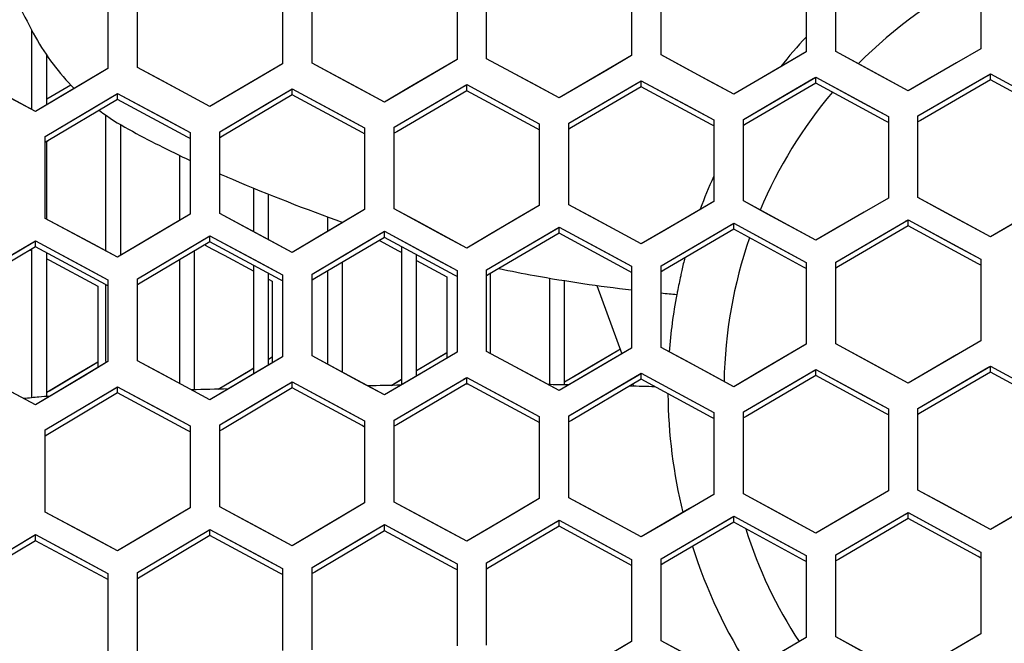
# Model space of a CAD drawing. Header units: millimetres. Extents: x 0 to 420, y 0 to 297.
# Tile 20 of 139: x 102.9 to 109.56, y 107.64 to 111.85. Entities that reach past the tile are written whole.
import ezdxf

# ---------------------------------------------------------------- set-up
doc = ezdxf.new("R2010")
doc.units = ezdxf.units.MM
doc.header["$LTSCALE"] = 23.1
doc.linetypes.add('DASHED', pattern=[0.2, 0.1, -0.1])
doc.layers.get('0').update_dxf_attribs({"linetype": 'CONTINUOUS'})
doc.layers.add('DIM_PILOTEES', color=7, linetype='CONTINUOUS')
doc.layers.add('LAY0001', color=7, linetype='CONTINUOUS')
doc.styles.get("Standard").update_dxf_attribs({"font": 'txt', "width": 0.7})
doc.dimstyles.new('DIMSTYLE_3', dxfattribs={"dimtxt": 2.5, "dimasz": 3.5, "dimexe": 2, "dimexo": 0, "dimtad": 1, "dimdec": 0, "dimlfac": 5, "dimdsep": 46, "dimtxsty": 'Standard', "dimblk": '_FILLED', "dimblk1": '_FILLED', "dimblk2": '_FILLED', "dimcen": 0.09, "dimazin": 2, "dimtp": 0.8, "dimtm": 0.8, "dimtfac": 1, "dimtdec": 0, "dimtofl": 0, "dimtmove": 0, "dimatfit": 3, "dimldrblk": '_FILLED', "dimfxl": 0, "dimtolj": 1, "dimarcsym": 0})
doc.dimstyles.new('DIMSTYLE_7', dxfattribs={"dimtxt": 2.5, "dimasz": 3.5, "dimexe": 2, "dimexo": 0, "dimtad": 1, "dimdsep": 46, "dimtxsty": 'Standard', "dimblk": '_FILLED', "dimblk1": '_FILLED', "dimblk2": '_FILLED', "dimcen": 0.09, "dimazin": 2, "dimtp": 0.3, "dimtm": 0.3, "dimtfac": 1, "dimtmove": 0, "dimatfit": 2, "dimldrblk": '_FILLED', "dimfxl": 0, "dimtolj": 1, "dimarcsym": 0})

# ---------------------------------------------------------------- blocks, each defined once
blk = doc.blocks.new('_FILLED')
at = {"color": 0, "linetype": 'ByBlock'}
blk.add_solid([(0, 0), (-1, 0.1429), (-1, -0.1429)], dxfattribs=at)
blk = doc.blocks.new('*D5')
at = {"layer": 'DIM_PILOTEES', "color": 2, "linetype": 'Continuous'}
for p, q in [((108.7931, 122.8839), (47.2095, 122.8839)), ((49.2095, 122.8839), (49.2095, 76.047)), ((49.2095, 29.2102), (49.2095, 76.047)), ((101.3572, 29.2102), (47.2095, 29.2102))]:
    blk.add_line(p, q, dxfattribs=at)
at = {"layer": 'DIM_PILOTEES', "color": 2, "linetype": 'Continuous', "xscale": 3.5, "yscale": 3.5, "zscale": 3.5}
for p, rotation in [((49.2095, 122.8839), 90.00000000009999), ((49.2095, 29.2102), 270.0000000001)]:
    blk.add_blockref('_FILLED', p, dxfattribs=dict(at, rotation=rotation))
at = {"layer": 'DIM_PILOTEES', "color": 2, "linetype": 'Continuous', "insert": (46.0845, 76.047), "char_height": 2.5, "width": 8.839286, "attachment_point": 2, "rotation": 90, "line_spacing_factor": 0.9}
blk.add_mtext('{\\ftxt;\\W0.0001;\\H0.0001;\\~}{\\ftxt;\\W2.3571428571;\\H2.5; }{\\ftxt;\\W0.0001;\\H0.0001;\\~}', dxfattribs=at)
blk = doc.blocks.new('*D14')
at = {"layer": 'DIM_PILOTEES', "color": 2, "linetype": 'Continuous'}
for p, q in [((120.1827, 77.6871), (177.0028, 120.8628)), ((161.5321, 109.1071), (120.1827, 77.6871)), ((78.8334, 46.267), (120.1827, 77.6871))]:
    blk.add_line(p, q, dxfattribs=at)
at = {"layer": 'DIM_PILOTEES', "color": 2, "linetype": 'Continuous', "xscale": 3.5, "yscale": 3.5, "zscale": 3.5}
for p, rotation in [((161.5321, 109.1071), 37.2300217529), ((78.8334, 46.267), 217.2300217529)]:
    blk.add_blockref('_FILLED', p, dxfattribs=dict(at, rotation=rotation))
at = {"layer": 'DIM_PILOTEES', "color": 2, "linetype": 'Continuous', "insert": (166.7709, 117.0127), "char_height": 2.5, "width": 15.714286, "attachment_point": 1, "rotation": 37.23002, "line_spacing_factor": 0.9}
blk.add_mtext('{\\ftxt;\\W0.0001;\\H0.0001;\\~}{\\ftxt;\\W0.7857142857;\\H2.5; }{\\ftxt;\\W0.0001;\\H0.0001;\\~}{\\ftxt;\\W0.0001;\\H0.0001;\\~}{\\ftxt;\\W1.3333333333;\\H2.5; }{\\ftxt;\\W0.0001;\\H0.0001;\\~}{\\ftxt;\\W0.0001;\\H0.0001;\\~}{\\ftxt;\\W2.0714285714;\\H2.5; }{\\ftxt;\\W0.0001;\\H0.0001;\\~}', dxfattribs=at)

msp = doc.modelspace()

# ---------------------------------------------------------------- linework, layer by layer
at = {"color": 7, "linetype": 'Continuous'}
for p, q in [((107.038, 112.1603), (107.038, 111.6094)), ((107.238, 111.6137), (107.238, 112.1645)), ((108.218, 112.1842), (108.218, 111.6337)), ((108.418, 111.6376), (108.418, 112.188)), ((109.398, 112.2058), (109.398, 111.6556)), ((104.678, 112.1055), (104.678, 111.5538)), ((104.878, 111.5589), (104.878, 112.1105)), ((105.858, 112.1341), (105.858, 111.5828)), ((106.058, 111.5875), (106.058, 112.1387)), ((103.498, 112.0745), (103.498, 111.5224)), ((103.698, 111.5279), (103.698, 112.0799)), ((102.9844, 111.2449), (102.9844, 111.7796)), ((108.218, 111.6337), (107.8909, 111.4433)), ((108.5819, 111.5486), (108.418, 111.6376)), ((109.398, 111.6556), (109.0709, 111.466)), ((103.0844, 111.2776), (103.0844, 111.6124)), ((104.678, 111.5538), (104.3509, 111.361)), ((105.0419, 111.4707), (104.878, 111.5589)), ((105.858, 111.5828), (105.5309, 111.3909)), ((106.2219, 111.499), (106.058, 111.5875)), ((107.038, 111.6094), (106.7109, 111.4183)), ((107.4019, 111.525), (107.238, 111.6137)), ((108.908, 111.3714), (108.5819, 111.5486)), ((103.498, 111.5224), (103.1709, 111.3288)), ((103.8618, 111.44), (103.698, 111.5279)), ((106.548, 111.3229), (106.2219, 111.499)), ((107.728, 111.3484), (107.4019, 111.525)), ((109.3, 111.3907), (109.4637, 111.4856)), ((109.4461, 111.4754), (109.4637, 111.4856)), ((109.4637, 111.445), (109.4637, 111.4856)), ((109.4637, 111.4856), (109.7909, 111.3074)), ((104.188, 111.2649), (103.8618, 111.44)), ((105.368, 111.2951), (105.0419, 111.4707)), ((106.7109, 111.4183), (106.548, 111.3229)), ((106.94, 111.3438), (107.1037, 111.4395)), ((106.94, 111.3438), (107.086, 111.4291)), ((107.086, 111.4291), (107.1037, 111.4395)), ((107.1037, 111.3987), (107.1037, 111.4395)), ((107.1037, 111.4395), (107.4309, 111.2624)), ((107.8909, 111.4433), (107.728, 111.3484)), ((108.2837, 111.423), (107.8114, 111.148)), ((108.12, 111.3684), (108.266, 111.4534)), ((108.266, 111.4534), (108.2837, 111.4637)), ((108.2837, 111.423), (108.2837, 111.4637)), ((108.2837, 111.4637), (108.6109, 111.2861)), ((108.7567, 111.1663), (108.2837, 111.423)), ((109.0709, 111.466), (108.908, 111.3714)), ((109.4637, 111.445), (108.9914, 111.171)), ((109.3, 111.3907), (109.4461, 111.4754)), ((109.9367, 111.1874), (109.4637, 111.445)), ((103.008, 111.2323), (102.6818, 111.4069)), ((103.0844, 111.3162), (103.2472, 111.4127)), ((103.4, 111.2556), (103.5637, 111.3524)), ((103.5458, 111.3418), (103.5637, 111.3524)), ((103.5637, 111.3115), (103.5637, 111.3524)), ((103.5637, 111.3524), (103.8909, 111.177)), ((104.3509, 111.361), (104.188, 111.2649)), ((104.58, 111.2874), (104.7258, 111.3733)), ((104.7258, 111.3733), (104.7437, 111.3838)), ((104.7437, 111.343), (104.7437, 111.3838)), ((104.7437, 111.3838), (105.0709, 111.2078)), ((105.5309, 111.3909), (105.368, 111.2951)), ((105.9237, 111.372), (105.4516, 111.0948)), ((105.76, 111.3168), (105.9237, 111.4128)), ((105.9059, 111.4024), (105.9237, 111.4128)), ((105.9237, 111.372), (105.9237, 111.4128)), ((105.9237, 111.4128), (106.2509, 111.2363)), ((106.3967, 111.1168), (105.9237, 111.372)), ((107.1037, 111.3987), (106.6315, 111.1226)), ((107.5767, 111.1427), (107.1037, 111.3987)), ((107.7937, 111.1784), (108.12, 111.3684)), ((108.9737, 111.2014), (109.3, 111.3907)), ((103.1709, 111.3288), (103.008, 111.2323)), ((103.5637, 111.3115), (103.0917, 111.032)), ((104.0367, 111.0578), (103.5637, 111.3115)), ((104.2537, 111.0949), (104.58, 111.2874)), ((104.7437, 111.343), (104.2716, 111.0646)), ((105.2167, 111.0885), (104.7437, 111.343)), ((105.4337, 111.1251), (105.76, 111.3168)), ((106.6137, 111.1529), (106.94, 111.3438)), ((108.6109, 111.2861), (108.7737, 111.1976)), ((102.9737, 111.2506), (102.9844, 111.257)), ((103.0737, 111.0623), (103.4, 111.2556)), ((106.2509, 111.2363), (106.4137, 111.1484)), ((107.4309, 111.2624), (107.5937, 111.1742)), ((103.4844, 110.2891), (103.4844, 111.2078)), ((103.8909, 111.177), (104.0537, 111.0896)), ((105.0709, 111.2078), (105.2337, 111.1202)), ((106.6137, 110.6011), (106.6137, 111.1529)), ((107.5937, 111.1742), (107.5937, 110.6227)), ((107.7937, 110.6269), (107.7937, 111.1784)), ((108.7737, 111.157), (108.7567, 111.1663)), ((108.7737, 111.157), (108.7567, 111.1663)), ((108.7737, 111.1976), (108.7737, 110.6464)), ((108.9737, 110.6502), (108.9737, 111.2014)), ((108.9914, 111.171), (108.9737, 111.1607)), ((108.9914, 111.171), (108.9737, 111.1607)), ((103.5844, 110.2588), (103.5844, 111.1434)), ((104.0537, 111.0896), (104.0537, 110.5368)), ((104.2537, 110.5423), (104.2537, 111.0949)), ((105.2337, 111.0793), (105.2167, 111.0885)), ((105.2337, 111.0793), (105.2167, 111.0885)), ((105.2337, 111.1202), (105.2337, 110.5679)), ((105.4337, 110.5729), (105.4337, 111.1251)), ((105.4516, 111.0948), (105.4337, 111.0843)), ((105.4516, 111.0948), (105.4337, 111.0843)), ((106.4137, 111.1076), (106.3967, 111.1168)), ((106.4137, 111.1076), (106.3967, 111.1168)), ((106.4137, 111.1484), (106.4137, 110.5965)), ((106.6315, 111.1226), (106.6137, 111.1122)), ((107.5937, 111.1335), (107.5767, 111.1427)), ((107.8114, 111.148), (107.7937, 111.1376)), ((107.8114, 111.148), (107.7937, 111.1376)), ((103.0737, 110.5092), (103.0737, 111.0623)), ((103.0917, 111.032), (103.0737, 111.0213)), ((103.0917, 111.0319), (103.0737, 111.0213)), ((103.0844, 110.5092), (103.0844, 111.0276)), ((104.0537, 111.0486), (104.0367, 111.0578)), ((104.0537, 111.0486), (104.0367, 111.0578)), ((104.2716, 111.0646), (104.2537, 111.054)), ((103.9844, 110.4958), (103.9844, 110.9336)), ((104.4844, 110.4183), (104.4844, 110.7131)), ((104.5844, 110.3646), (104.5844, 110.6727)), ((107.5937, 110.6227), (107.2667, 110.4315)), ((107.9576, 110.538), (107.7937, 110.6269)), ((108.7737, 110.6464), (108.4467, 110.456)), ((109.1376, 110.5611), (108.9737, 110.6502)), ((105.2337, 110.5679), (104.9067, 110.3751)), ((105.5976, 110.4846), (105.4337, 110.5729)), ((106.4137, 110.5965), (106.0867, 110.4045)), ((106.7776, 110.5125), (106.6137, 110.6011)), ((109.4637, 110.3836), (109.1376, 110.5611)), ((103.2376, 110.4214), (103.0737, 110.5092)), ((104.0537, 110.5368), (103.7267, 110.3432)), ((104.4176, 110.4542), (104.2537, 110.5423)), ((104.9844, 110.4209), (104.9844, 110.5186)), ((105.9237, 110.3087), (105.5976, 110.4846)), ((107.1037, 110.3361), (106.7776, 110.5125)), ((108.2837, 110.361), (107.9576, 110.538)), ((108.7443, 110.4042), (108.908, 110.4995)), ((108.8903, 110.4892), (108.908, 110.4995)), ((108.908, 110.4588), (108.908, 110.4995)), ((108.908, 110.4995), (109.2352, 110.3215)), ((103.5637, 110.2466), (103.2376, 110.4214)), ((104.7437, 110.2789), (104.4176, 110.4542)), ((105.2043, 110.325), (105.368, 110.4215)), ((105.3501, 110.4109), (105.368, 110.4215)), ((105.368, 110.3806), (105.368, 110.4215)), ((105.368, 110.4215), (105.6952, 110.2451)), ((106.3843, 110.3538), (106.5302, 110.4394)), ((106.5302, 110.4394), (106.548, 110.4499)), ((106.548, 110.4091), (106.548, 110.4499)), ((106.548, 110.4499), (106.8752, 110.273)), ((107.2667, 110.4315), (107.1037, 110.3361)), ((107.728, 110.4351), (107.2558, 110.159)), ((107.5643, 110.3802), (107.728, 110.4759)), ((107.7103, 110.4655), (107.728, 110.4759)), ((107.728, 110.4351), (107.728, 110.4759)), ((107.728, 110.4759), (108.0552, 110.2984)), ((108.2009, 110.1786), (107.728, 110.4351)), ((108.4467, 110.456), (108.2837, 110.361)), ((108.908, 110.4588), (108.4357, 110.1837)), ((109.3809, 110.2014), (108.908, 110.4588)), ((109.6267, 110.4781), (109.4637, 110.3836)), ((102.8443, 110.2599), (103.008, 110.3572)), ((103.008, 110.3161), (103.008, 110.3572)), ((103.008, 110.3572), (103.3352, 110.1819)), ((104.0243, 110.2937), (104.188, 110.3906)), ((104.17, 110.3799), (104.188, 110.3906)), ((104.188, 110.3496), (104.188, 110.3906)), ((104.188, 110.3906), (104.5152, 110.2148)), ((104.9067, 110.3751), (104.7437, 110.2789)), ((105.368, 110.3806), (104.8959, 110.1021)), ((105.3348, 110.3598), (105.4633, 110.2905)), ((105.8409, 110.1256), (105.368, 110.3806)), ((106.0867, 110.4045), (105.9237, 110.3087)), ((106.058, 110.1621), (106.3843, 110.3538)), ((106.548, 110.4091), (106.0759, 110.1318)), ((107.0209, 110.1533), (106.548, 110.4091)), ((107.238, 110.1893), (107.5643, 110.3802)), ((108.418, 110.2141), (108.7443, 110.4042)), ((103.008, 110.3161), (102.5361, 110.0353)), ((102.9748, 110.2952), (102.9844, 110.29)), ((102.9844, 109.2963), (102.9844, 110.3021)), ((103.4809, 110.0628), (103.008, 110.3161)), ((103.7267, 110.3432), (103.5637, 110.2466)), ((103.698, 110.1003), (104.0243, 110.2937)), ((104.188, 110.3496), (103.716, 110.07)), ((104.0844, 109.3509), (104.0844, 110.2882)), ((104.1548, 110.3287), (104.2014, 110.3037)), ((104.1548, 110.3287), (104.2014, 110.3037)), ((104.6609, 110.0954), (104.188, 110.3496)), ((104.2014, 110.3037), (104.2833, 110.2597)), ((104.878, 110.1325), (105.2043, 110.325)), ((105.4633, 110.2905), (105.4844, 110.2792)), ((105.4633, 110.2905), (105.4844, 110.2792)), ((105.4844, 109.3841), (105.4844, 110.3178)), ((108.0552, 110.2984), (108.218, 110.2101)), ((109.2352, 110.3215), (109.398, 110.2328)), ((103.0844, 109.3054), (103.0844, 110.2752)), ((103.0844, 110.2365), (103.1033, 110.2264)), ((103.0844, 110.2365), (103.1033, 110.2264)), ((103.1033, 110.2264), (103.4294, 110.0516)), ((103.9844, 109.393), (103.9844, 110.229)), ((104.2833, 110.2597), (104.4844, 110.1516)), ((105.5844, 109.4431), (105.5844, 110.2639)), ((105.5844, 110.2253), (105.7894, 110.1147)), ((105.6952, 110.2451), (105.858, 110.1573)), ((106.8752, 110.273), (107.038, 110.1849)), ((109.398, 110.2328), (109.398, 109.681)), ((103.3352, 110.1819), (103.498, 110.0946)), ((104.4844, 109.4593), (104.4844, 110.1903)), ((104.5152, 110.2148), (104.678, 110.1272)), ((104.9844, 109.522), (104.9844, 110.1543)), ((105.0844, 109.4682), (105.0844, 110.2133)), ((105.858, 110.1573), (105.858, 109.6044)), ((106.058, 109.6093), (106.058, 110.1621)), ((107.038, 110.1441), (107.0209, 110.1533)), ((107.038, 110.1441), (107.0209, 110.1533)), ((107.038, 110.1849), (107.038, 109.6324)), ((107.238, 109.6369), (107.238, 110.1893)), ((107.2558, 110.159), (107.238, 110.1485)), ((107.2558, 110.159), (107.238, 110.1485)), ((108.218, 110.1693), (108.2009, 110.1786)), ((108.218, 110.1693), (108.2009, 110.1786)), ((108.218, 110.2101), (108.218, 109.6579)), ((108.418, 109.662), (108.418, 110.2141)), ((108.4357, 110.1837), (108.418, 110.1734)), ((109.398, 110.1921), (109.3809, 110.2014)), ((109.398, 110.1921), (109.3809, 110.2014)), ((103.498, 110.0946), (103.498, 109.5409)), ((103.698, 109.5467), (103.698, 110.1003)), ((104.5844, 109.5185), (104.5844, 110.1366)), ((104.5844, 110.0979), (104.6094, 110.0844)), ((104.5844, 110.0979), (104.6094, 110.0844)), ((104.6094, 110.0844), (104.6094, 109.531)), ((104.678, 110.0862), (104.6609, 110.0954)), ((104.678, 110.0862), (104.6609, 110.0954)), ((104.678, 110.1272), (104.678, 109.5739)), ((104.878, 109.5793), (104.878, 110.1325)), ((104.8959, 110.1021), (104.878, 110.0915)), ((104.8959, 110.1021), (104.878, 110.0915)), ((105.7894, 110.1147), (105.7894, 109.5618)), ((105.858, 110.1164), (105.8409, 110.1256)), ((106.0759, 110.1318), (106.058, 110.1213)), ((106.0759, 110.1318), (106.058, 110.1213)), ((106.0844, 109.5951), (106.0844, 110.1368)), ((106.4844, 109.3852), (106.4844, 110.1053)), ((106.5844, 109.3837), (106.5844, 110.0886)), ((103.4294, 110.0516), (103.4294, 109.4978)), ((103.498, 110.0536), (103.4809, 110.0628)), ((103.498, 110.0536), (103.4809, 110.0628)), ((103.4844, 109.5409), (103.4844, 110.0609)), ((103.716, 110.07), (103.698, 110.0593)), ((103.716, 110.07), (103.698, 110.0593)), ((106.8037, 110.056), (106.972, 109.5937)), ((107.348, 110.0163), (107.347, 110.0112)), ((107.038, 109.6324), (106.7109, 109.4404)), ((106.8057, 109.5347), (106.9516, 109.6204)), ((106.9516, 109.6204), (106.9604, 109.6256)), ((107.4019, 109.5481), (107.238, 109.6369)), ((108.218, 109.6579), (107.8909, 109.4667)), ((108.5819, 109.573), (108.418, 109.662)), ((109.398, 109.681), (109.0709, 109.4906)), ((104.678, 109.5739), (104.3509, 109.3802)), ((104.5844, 109.5572), (104.6094, 109.5721)), ((104.5844, 109.5572), (104.6094, 109.5721)), ((105.0419, 109.4911), (104.878, 109.5793)), ((105.858, 109.6044), (105.5309, 109.4116)), ((105.5844, 109.4818), (105.7894, 109.6027)), ((105.7715, 109.5922), (105.7894, 109.6027)), ((106.2219, 109.5208), (106.058, 109.6093)), ((108.908, 109.3956), (108.5819, 109.573)), ((103.498, 109.5409), (103.1709, 109.3463)), ((103.2657, 109.4415), (103.4294, 109.5389)), ((103.4114, 109.5282), (103.4294, 109.5389)), ((103.8619, 109.4587), (103.698, 109.5467)), ((104.4457, 109.4751), (104.4844, 109.498)), ((105.368, 109.3154), (105.0419, 109.4911)), ((106.548, 109.3446), (106.2219, 109.5208)), ((106.5844, 109.4047), (106.8057, 109.5347)), ((107.728, 109.3713), (107.4019, 109.5481)), ((108.12, 109.3918), (108.2837, 109.4875)), ((108.2659, 109.4772), (108.2837, 109.4875)), ((108.2837, 109.4467), (108.2837, 109.4875)), ((108.2837, 109.4875), (108.6109, 109.3097)), ((109.0709, 109.4906), (108.908, 109.3956)), ((109.3, 109.4152), (109.446, 109.5002)), ((109.446, 109.5002), (109.4637, 109.5106)), ((109.4637, 109.4698), (109.4637, 109.5106)), ((109.4637, 109.5106), (109.7909, 109.3322)), ((103.008, 109.2493), (102.6818, 109.4239)), ((103.0844, 109.3336), (103.2657, 109.4415)), ((104.188, 109.2836), (103.8619, 109.4587)), ((104.2424, 109.3546), (104.4457, 109.4751)), ((105.4122, 109.3802), (105.4844, 109.4228)), ((105.4624, 109.4098), (105.4844, 109.4228)), ((105.76, 109.3376), (105.9237, 109.4341)), ((105.9058, 109.4235), (105.9237, 109.4341)), ((105.9237, 109.3931), (105.9237, 109.4341)), ((105.9237, 109.4341), (106.2509, 109.2574)), ((106.7109, 109.4404), (106.548, 109.3446)), ((107.1037, 109.4212), (106.6316, 109.1438)), ((106.94, 109.3659), (107.0859, 109.4516)), ((107.0859, 109.4516), (107.1037, 109.4621)), ((107.1037, 109.4212), (107.1037, 109.4621)), ((107.1037, 109.4621), (107.4309, 109.2848)), ((107.5766, 109.165), (107.1037, 109.4212)), ((107.8909, 109.4667), (107.728, 109.3713)), ((108.2837, 109.4467), (107.8115, 109.1705)), ((108.7566, 109.1897), (108.2837, 109.4467)), ((109.4637, 109.4698), (108.9915, 109.1947)), ((109.9366, 109.2119), (109.4637, 109.4698)), ((103.4, 109.2732), (103.5637, 109.3706)), ((103.5457, 109.3598), (103.5637, 109.3706)), ((103.5637, 109.3295), (103.5637, 109.3706)), ((103.5637, 109.3706), (103.8909, 109.195)), ((104.3509, 109.3802), (104.188, 109.2836)), ((104.7437, 109.3626), (104.2717, 109.0828)), ((104.58, 109.3066), (104.7437, 109.4036)), ((104.7257, 109.3929), (104.7437, 109.4036)), ((104.7437, 109.3626), (104.7437, 109.4036)), ((104.7437, 109.4036), (105.0709, 109.2275)), ((105.2166, 109.108), (104.7437, 109.3626)), ((105.5309, 109.4116), (105.368, 109.3154)), ((105.4122, 109.3802), (105.4624, 109.4098)), ((105.9237, 109.3931), (105.4517, 109.1146)), ((106.3966, 109.1377), (105.9237, 109.3931)), ((106.6137, 109.1742), (106.94, 109.3659)), ((107.0469, 109.3878), (107.0518, 109.3744)), ((107.7937, 109.2009), (108.12, 109.3918)), ((108.9737, 109.2251), (109.3, 109.4152)), ((103.1709, 109.3463), (103.008, 109.2493)), ((103.5637, 109.3295), (103.0918, 109.0485)), ((104.0366, 109.0757), (103.5637, 109.3295)), ((104.2537, 109.1132), (104.58, 109.3066)), ((105.4337, 109.145), (105.76, 109.3376)), ((108.6109, 109.3097), (108.7737, 109.2212)), ((103.0737, 109.0789), (103.4, 109.2732)), ((105.0709, 109.2275), (105.2337, 109.1398)), ((106.2509, 109.2574), (106.4137, 109.1694)), ((107.4309, 109.2848), (107.5937, 109.1965)), ((108.7737, 109.2212), (108.7737, 108.6684)), ((108.9737, 108.6723), (108.9737, 109.2251)), ((103.8909, 109.195), (104.0537, 109.1076)), ((106.4137, 109.1694), (106.4137, 108.6159)), ((106.6137, 108.6208), (106.6137, 109.1742)), ((107.5937, 109.1557), (107.5766, 109.165)), ((107.5937, 109.1557), (107.5766, 109.165)), ((107.5937, 109.1965), (107.5937, 108.6434)), ((107.7937, 108.6478), (107.7937, 109.2009)), ((107.8115, 109.1705), (107.7937, 109.16)), ((108.7737, 109.1804), (108.7566, 109.1897)), ((108.7737, 109.1804), (108.7566, 109.1897)), ((108.9915, 109.1947), (108.9737, 109.1843)), ((108.9915, 109.1947), (108.9737, 109.1843)), ((104.0537, 109.1076), (104.0537, 108.5532)), ((104.2537, 108.559), (104.2537, 109.1132)), ((105.2337, 109.0988), (105.2166, 109.108)), ((105.2337, 109.1398), (105.2337, 108.5859)), ((105.4337, 108.5911), (105.4337, 109.145)), ((105.4517, 109.1146), (105.4337, 109.104)), ((105.4517, 109.1146), (105.4337, 109.104)), ((106.4137, 109.1285), (106.3966, 109.1377)), ((106.4137, 109.1285), (106.3966, 109.1377)), ((106.6316, 109.1438), (106.6137, 109.1333)), ((106.6316, 109.1438), (106.6137, 109.1333)), ((103.0737, 108.5242), (103.0737, 109.0789)), ((103.0918, 109.0485), (103.0737, 109.0377)), ((104.0537, 109.0665), (104.0366, 109.0757)), ((104.0537, 109.0665), (104.0366, 109.0757)), ((104.2717, 109.0828), (104.2537, 109.0721)), ((104.2717, 109.0828), (104.2537, 109.0721)), ((106.7776, 108.5321), (106.6137, 108.6208)), ((107.5937, 108.6434), (107.2667, 108.4513)), ((107.9576, 108.5589), (107.7937, 108.6478)), ((108.7737, 108.6684), (108.4467, 108.4771)), ((109.1376, 108.5831), (108.9737, 108.6723)), ((104.0537, 108.5532), (103.7267, 108.3586)), ((104.4176, 108.4709), (104.2537, 108.559)), ((105.2337, 108.5859), (104.9067, 108.3921)), ((105.5976, 108.5028), (105.4337, 108.5911)), ((106.4137, 108.6159), (106.0867, 108.423)), ((108.2837, 108.3817), (107.9576, 108.5589)), ((109.4637, 108.4053), (109.1376, 108.5831)), ((103.2376, 108.4364), (103.0737, 108.5242)), ((105.9237, 108.3268), (105.5976, 108.5028)), ((107.1037, 108.3555), (106.7776, 108.5321)), ((107.7102, 108.4859), (107.728, 108.4963)), ((107.728, 108.4554), (107.728, 108.4963)), ((107.728, 108.4963), (108.0552, 108.3187)), ((108.7443, 108.4254), (108.908, 108.5211)), ((108.8902, 108.5107), (108.908, 108.5211)), ((108.908, 108.4803), (108.908, 108.5211)), ((108.908, 108.5211), (109.2352, 108.3429)), ((109.6267, 108.5003), (109.4637, 108.4053)), ((103.5637, 108.2615), (103.2376, 108.4364)), ((104.7437, 108.2954), (104.4176, 108.4709)), ((105.2043, 108.3422), (105.368, 108.4392)), ((105.35, 108.4285), (105.368, 108.4392)), ((105.368, 108.3981), (105.368, 108.4392)), ((105.368, 108.4392), (105.6952, 108.2627)), ((106.0867, 108.423), (105.9237, 108.3268)), ((106.548, 108.4281), (106.076, 108.1495)), ((106.3843, 108.3725), (106.548, 108.469)), ((106.5301, 108.4585), (106.548, 108.469)), ((106.548, 108.4281), (106.548, 108.469)), ((106.548, 108.469), (106.8752, 108.292)), ((107.0209, 108.1721), (106.548, 108.4281)), ((107.2667, 108.4513), (107.1037, 108.3555)), ((107.728, 108.4554), (107.2559, 108.178)), ((107.5643, 108.4002), (107.7102, 108.4859)), ((108.2009, 108.1987), (107.728, 108.4554)), ((108.4467, 108.4771), (108.2837, 108.3817)), ((108.418, 108.2345), (108.7443, 108.4254)), ((108.908, 108.4803), (108.4358, 108.204)), ((109.3808, 108.2226), (108.908, 108.4803)), ((102.8443, 108.2738), (103.008, 108.3717)), ((102.9899, 108.3608), (103.008, 108.3717)), ((103.008, 108.3304), (103.008, 108.3717)), ((103.008, 108.3717), (103.3352, 108.1963)), ((103.7267, 108.3586), (103.5637, 108.2615)), ((104.188, 108.3656), (103.7161, 108.0846)), ((104.0243, 108.3093), (104.1699, 108.396)), ((104.1699, 108.396), (104.188, 108.4067)), ((104.188, 108.3656), (104.188, 108.4067)), ((104.188, 108.4067), (104.5152, 108.2308)), ((104.6608, 108.1113), (104.188, 108.3656)), ((104.9067, 108.3921), (104.7437, 108.2954)), ((105.368, 108.3981), (104.896, 108.1184)), ((105.8409, 108.143), (105.368, 108.3981)), ((106.058, 108.1799), (106.3843, 108.3725)), ((107.238, 108.2085), (107.5643, 108.4002)), ((103.008, 108.3304), (102.5362, 108.0482)), ((103.4808, 108.077), (103.008, 108.3304)), ((103.698, 108.115), (104.0243, 108.3093)), ((104.878, 108.1488), (105.2043, 108.3422)), ((106.8752, 108.292), (107.038, 108.2038)), ((108.0552, 108.3187), (108.218, 108.2302)), ((109.2352, 108.3429), (109.398, 108.2541)), ((104.5152, 108.2308), (104.678, 108.1432)), ((105.6952, 108.2627), (105.858, 108.1748)), ((108.218, 108.2302), (108.218, 107.6765)), ((108.418, 107.6808), (108.418, 108.2345)), ((109.398, 108.2133), (109.3808, 108.2226)), ((109.398, 108.2541), (109.398, 107.7007)), ((103.3352, 108.1963), (103.498, 108.109)), ((105.858, 108.1748), (105.858, 107.6203)), ((106.058, 107.6255), (106.058, 108.1799)), ((107.038, 108.1628), (107.0209, 108.1721)), ((107.038, 108.1628), (107.0209, 108.1721)), ((107.038, 108.2038), (107.038, 107.6497)), ((107.238, 107.6544), (107.238, 108.2085)), ((107.2559, 108.178), (107.238, 108.1675)), ((108.218, 108.1893), (108.2009, 108.1987)), ((108.4358, 108.204), (108.418, 108.1936)), ((103.498, 108.109), (103.498, 107.5537)), ((103.698, 107.5598), (103.698, 108.115)), ((104.678, 108.1021), (104.6608, 108.1113)), ((104.678, 108.1432), (104.678, 107.5883)), ((104.878, 107.594), (104.878, 108.1488)), ((104.896, 108.1184), (104.878, 108.1077)), ((105.858, 108.1338), (105.8409, 108.143)), ((105.858, 108.1338), (105.8409, 108.143)), ((106.076, 108.1495), (106.058, 108.1389)), ((106.076, 108.1495), (106.058, 108.1389)), ((103.498, 108.0678), (103.4808, 108.077)), ((103.498, 108.0678), (103.4808, 108.077)), ((103.7161, 108.0846), (103.698, 108.0738)), ((103.7161, 108.0846), (103.698, 108.0738)), ((109.398, 107.7007), (109.071, 107.5094)), ((107.038, 107.6497), (106.711, 107.4568)), ((107.4018, 107.5656), (107.238, 107.6544)), ((108.218, 107.6765), (107.891, 107.4844)), ((108.5818, 107.5916), (108.418, 107.6808))]:
    msp.add_line(p, q, dxfattribs=at)
at = {"color": 2, "linetype": 'DASHED'}
msp.add_circle((120.1827, 77.6871), 51.9325, dxfattribs=at)
at = {"color": 7, "linetype": 'Continuous'}
for centre, radius, start, end in [((106.3437, 113.5906), 3.8169, 201.80196, 209.10268), ((110.7837, 109.3544), 3.1209, 116.3833, 135.15283), ((104.3968, 112.5068), 1.5887, 209.10268, 224.81601), ((110.7837, 109.3544), 3.5, 137.1471, 141.46235), ((110.7837, 109.3544), 3.1209, 139.93637, 157.17392), ((104.3968, 112.5068), 1.5887, 233.00968, 241.45432), ((107.4099, 118.0457), 7.894, 241.45432, 244.83935), ((107.4099, 118.0457), 7.894, 246.43306, 247.11494), ((110.1495, 124.5359), 14.9388, 247.11494, 250.19058), ((110.7837, 109.3544), 3.5, 155.78318, 159.63861), ((110.7837, 109.3544), 3.1209, 160.87309, 179.06002), ((110.7837, 109.3544), 3.5, 165.25885, 166.74266), ((107.6609, 117.2137), 7.2053, 257.83654, 259.77344), ((107.6537, 110.0919), 0.2843, 166.75656, 174.2977), ((108.2342, 120.3913), 10.4342, 259.77344, 263.41735), ((110.5547, 109.3772), 3.2698, 166.86531, 168.72812), ((108.2342, 120.3913), 10.4342, 264.52408, 265.10631), ((110.7837, 109.3544), 3.5, 169.44787, 175.88217), ((110.5937, 109.3692), 3.3096, 168.81626, 169.09782), ((113.227, -277.0226), 386.4817, 91.321992, 91.358592), ((115.3039, -370.2453), 479.7275, 91.173345, 91.200401), ((106.0722, 85.85), 23.5388, 90.33937, 90.38167), ((105.4078, 38.3385), 71.055, 89.027599, 89.141396), ((105.4078, 38.3385), 71.055, 88.557382, 88.69576), ((106.3428, 73.8462), 35.6089, 95.3355, 95.49987), ((103.9971, 98.9627), 10.3831, 94.92674, 95.3355), ((110.7837, 109.3544), 3.5, 180.53247, 193.77921), ((110.7837, 109.3544), 3.1209, 197.62153, 213.13472), ((110.7837, 109.3544), 3.5, 197.67147, 212.84215)]:
    msp.add_arc(centre, radius, start, end, dxfattribs=at)
at = {"layer": 'LAY0001', "color": 7, "linetype": 'Continuous'}
for p, q in [((107.038, 112.1603), (107.038, 111.6094)), ((107.238, 111.6137), (107.238, 112.1645)), ((108.218, 112.1842), (108.218, 111.6337)), ((108.418, 111.6376), (108.418, 112.188)), ((109.398, 112.2058), (109.398, 111.6556)), ((104.678, 112.1055), (104.678, 111.5538)), ((104.878, 111.5589), (104.878, 112.1105)), ((105.858, 112.1341), (105.858, 111.5828)), ((106.058, 111.5875), (106.058, 112.1387)), ((103.498, 112.0745), (103.498, 111.5224)), ((103.698, 111.5279), (103.698, 112.0799)), ((108.218, 111.6337), (108.0543, 111.5384)), ((108.7452, 111.4599), (108.418, 111.6376)), ((109.398, 111.6556), (109.2343, 111.5607)), ((104.678, 111.5538), (104.5143, 111.4573)), ((105.2052, 111.3828), (104.878, 111.5589)), ((105.858, 111.5828), (105.6943, 111.4867)), ((106.3852, 111.4109), (106.058, 111.5875)), ((107.038, 111.6094), (106.8743, 111.5138)), ((107.5652, 111.4366), (107.238, 111.6137)), ((109.2343, 111.5607), (108.908, 111.3714)), ((103.498, 111.5224), (103.3343, 111.4255)), ((104.0252, 111.3523), (103.698, 111.5279)), ((105.6943, 111.4867), (105.368, 111.2951)), ((106.8743, 111.5138), (106.548, 111.3229)), ((108.0543, 111.5384), (107.728, 111.3484)), ((108.9737, 111.2014), (109.4637, 111.4856)), ((109.4637, 111.4856), (109.9537, 111.2187)), ((103.3343, 111.4255), (103.008, 111.2323)), ((104.5143, 111.4573), (104.188, 111.2649)), ((106.6137, 111.1529), (107.1037, 111.4395)), ((107.1037, 111.4395), (107.5937, 111.1742)), ((107.728, 111.3484), (107.5652, 111.4366)), ((107.7937, 111.1784), (108.2837, 111.4637)), ((108.2837, 111.4637), (108.7737, 111.1976)), ((108.908, 111.3714), (108.7452, 111.4599)), ((103.0737, 111.0623), (103.5637, 111.3524)), ((103.0844, 111.3162), (103.2472, 111.4127)), ((103.5637, 111.3524), (104.0537, 111.0896)), ((104.188, 111.2649), (104.0252, 111.3523)), ((104.2537, 111.0949), (104.7437, 111.3838)), ((104.7437, 111.3838), (105.2337, 111.1202)), ((105.368, 111.2951), (105.2052, 111.3828)), ((105.4337, 111.1251), (105.9237, 111.4128)), ((105.9237, 111.4128), (106.4137, 111.1484)), ((106.548, 111.3229), (106.3852, 111.4109)), ((103.008, 111.2323), (102.8452, 111.3195)), ((102.9737, 111.2506), (102.9844, 111.257)), ((106.6137, 110.6011), (106.6137, 111.1529)), ((107.5937, 111.1742), (107.5937, 110.6227)), ((107.7937, 110.6269), (107.7937, 111.1784)), ((108.7737, 111.1976), (108.7737, 110.6464)), ((108.9737, 110.6502), (108.9737, 111.2014)), ((104.0537, 111.0896), (104.0537, 110.5368)), ((104.2537, 110.5423), (104.2537, 111.0949)), ((105.2337, 111.1202), (105.2337, 110.5679)), ((105.4337, 110.5729), (105.4337, 111.1251)), ((106.4137, 111.1484), (106.4137, 110.5965)), ((103.0737, 110.5092), (103.0737, 111.0623)), ((107.5937, 110.6227), (107.43, 110.527)), ((108.1209, 110.4494), (107.7937, 110.6269)), ((108.7737, 110.6464), (108.61, 110.5511)), ((109.3009, 110.4722), (108.9737, 110.6502)), ((105.2337, 110.5679), (105.07, 110.4714)), ((105.7609, 110.3965), (105.4337, 110.5729)), ((106.4137, 110.5965), (106.25, 110.5004)), ((106.9409, 110.4242), (106.6137, 110.6011)), ((108.61, 110.5511), (108.2837, 110.361)), ((109.79, 110.5729), (109.4637, 110.3836)), ((103.4009, 110.3339), (103.0737, 110.5092)), ((104.0537, 110.5368), (103.89, 110.4399)), ((104.5809, 110.3664), (104.2537, 110.5423)), ((106.25, 110.5004), (105.9237, 110.3087)), ((107.43, 110.527), (107.1037, 110.3361)), ((108.418, 110.2141), (108.908, 110.4995)), ((108.908, 110.4995), (109.398, 110.2328)), ((103.89, 110.4399), (103.5637, 110.2466)), ((105.07, 110.4714), (104.7437, 110.2789)), ((104.878, 110.1325), (105.368, 110.4215)), ((105.368, 110.4215), (105.858, 110.1573)), ((106.058, 110.1621), (106.548, 110.4499)), ((106.548, 110.4499), (107.038, 110.1849)), ((107.1037, 110.3361), (106.9409, 110.4242)), ((107.238, 110.1893), (107.728, 110.4759)), ((107.728, 110.4759), (108.218, 110.2101)), ((108.2837, 110.361), (108.1209, 110.4494)), ((109.4637, 110.3836), (109.3009, 110.4722)), ((102.99, 110.3465), (103.008, 110.3572)), ((103.008, 110.3572), (103.498, 110.0946)), ((103.698, 110.1003), (104.188, 110.3906)), ((104.188, 110.3906), (104.678, 110.1272)), ((104.7437, 110.2789), (104.5809, 110.3664)), ((105.9237, 110.3087), (105.7609, 110.3965)), ((102.518, 110.0657), (102.99, 110.3465)), ((103.5637, 110.2466), (103.4009, 110.3339)), ((109.398, 110.2328), (109.398, 109.681)), ((105.858, 110.1573), (105.858, 109.6044)), ((106.058, 109.6093), (106.058, 110.1621)), ((107.038, 110.1849), (107.038, 109.6324)), ((107.238, 109.6369), (107.238, 110.1893)), ((108.218, 110.2101), (108.218, 109.6579)), ((108.418, 109.662), (108.418, 110.2141)), ((103.498, 110.0946), (103.498, 109.5409)), ((103.698, 109.5467), (103.698, 110.1003)), ((104.678, 110.1272), (104.678, 109.5739)), ((104.878, 109.5793), (104.878, 110.1325)), ((106.6424, 109.4388), (106.9516, 109.6204)), ((107.038, 109.6324), (106.8743, 109.5363)), ((106.9516, 109.6204), (106.9604, 109.6256)), ((107.5652, 109.4596), (107.238, 109.6369)), ((108.218, 109.6579), (108.0543, 109.5622)), ((108.7452, 109.4841), (108.418, 109.662)), ((109.398, 109.681), (109.2343, 109.5857)), ((104.678, 109.5739), (104.5143, 109.477)), ((104.5844, 109.5572), (104.6094, 109.5721)), ((104.5844, 109.5572), (104.6094, 109.5721)), ((105.2052, 109.4031), (104.878, 109.5793)), ((105.5844, 109.4818), (105.7715, 109.5922)), ((105.858, 109.6044), (105.6943, 109.5079)), ((105.7715, 109.5922), (105.7894, 109.6027)), ((105.7715, 109.5922), (105.7894, 109.6027)), ((106.3852, 109.4326), (106.058, 109.6093)), ((108.0543, 109.5622), (107.728, 109.3713)), ((109.2343, 109.5857), (108.908, 109.3956)), ((103.1024, 109.3443), (103.4114, 109.5282)), ((103.498, 109.5409), (103.3343, 109.4435)), ((103.4114, 109.5282), (103.4294, 109.5389)), ((103.4114, 109.5282), (103.4294, 109.5389)), ((104.0252, 109.3711), (103.698, 109.5467)), ((104.2824, 109.3783), (104.4833, 109.4974)), ((105.6943, 109.5079), (105.368, 109.3154)), ((106.8743, 109.5363), (106.548, 109.3446)), ((107.7937, 109.2009), (108.2837, 109.4875)), ((108.2837, 109.4875), (108.7737, 109.2212)), ((108.9737, 109.2251), (109.4637, 109.5106)), ((109.4637, 109.5106), (109.9537, 109.2433)), ((103.3343, 109.4435), (103.008, 109.2493)), ((104.5143, 109.477), (104.188, 109.2836)), ((105.4122, 109.3802), (105.4833, 109.4221)), ((105.4337, 109.145), (105.9237, 109.4341)), ((105.4624, 109.4098), (105.4833, 109.4221)), ((105.9237, 109.4341), (106.4137, 109.1694)), ((106.548, 109.3446), (106.3852, 109.4326)), ((106.5844, 109.4047), (106.6424, 109.4388)), ((106.5844, 109.4047), (106.6424, 109.4388)), ((106.6137, 109.1742), (107.1037, 109.4621)), ((107.1037, 109.4621), (107.5937, 109.1965)), ((107.728, 109.3713), (107.5652, 109.4596)), ((108.908, 109.3956), (108.7452, 109.4841)), ((103.0737, 109.0789), (103.5457, 109.3598)), ((103.5457, 109.3598), (103.5637, 109.3706)), ((103.5457, 109.3598), (103.5637, 109.3706)), ((103.5637, 109.3706), (104.0537, 109.1076)), ((104.188, 109.2836), (104.0252, 109.3711)), ((104.2424, 109.3546), (104.2824, 109.3783)), ((104.2537, 109.1132), (104.7437, 109.4036)), ((104.7437, 109.4036), (105.2337, 109.1398)), ((105.368, 109.3154), (105.2052, 109.4031)), ((105.4122, 109.3802), (105.4624, 109.4098)), ((103.008, 109.2493), (102.8452, 109.3365)), ((103.0844, 109.3336), (103.1024, 109.3443)), ((108.7737, 109.2212), (108.7737, 108.6684)), ((108.9737, 108.6723), (108.9737, 109.2251)), ((106.4137, 109.1694), (106.4137, 108.6159)), ((106.6137, 108.6208), (106.6137, 109.1742)), ((107.5937, 109.1965), (107.5937, 108.6434)), ((107.7937, 108.6478), (107.7937, 109.2009)), ((104.0537, 109.1076), (104.0537, 108.5532)), ((104.2537, 108.559), (104.2537, 109.1132)), ((105.2337, 109.1398), (105.2337, 108.5859)), ((105.4337, 108.5911), (105.4337, 109.145)), ((103.0737, 108.5242), (103.0737, 109.0789)), ((106.9409, 108.4437), (106.6137, 108.6208)), ((107.5937, 108.6434), (107.43, 108.5473)), ((108.1209, 108.4702), (107.7937, 108.6478)), ((108.7737, 108.6684), (108.61, 108.5727)), ((109.3009, 108.4941), (108.9737, 108.6723)), ((104.0537, 108.5532), (103.89, 108.4558)), ((104.5809, 108.383), (104.2537, 108.559)), ((105.2337, 108.5859), (105.07, 108.4889)), ((105.7609, 108.4146), (105.4337, 108.5911)), ((106.4137, 108.6159), (106.25, 108.5194)), ((108.61, 108.5727), (108.2837, 108.3817)), ((109.79, 108.5955), (109.4637, 108.4053)), ((103.4009, 108.3488), (103.0737, 108.5242)), ((105.07, 108.4889), (104.7437, 108.2954)), ((106.25, 108.5194), (105.9237, 108.3268)), ((107.43, 108.5473), (107.1037, 108.3555)), ((107.238, 108.2085), (107.728, 108.4963)), ((107.728, 108.4963), (108.218, 108.2302)), ((108.418, 108.2345), (108.908, 108.5211)), ((108.908, 108.5211), (109.398, 108.2541)), ((109.4637, 108.4053), (109.3009, 108.4941)), ((103.89, 108.4558), (103.5637, 108.2615)), ((104.878, 108.1488), (105.368, 108.4392)), ((105.368, 108.4392), (105.858, 108.1748)), ((106.058, 108.1799), (106.548, 108.469)), ((106.548, 108.469), (107.038, 108.2038)), ((107.1037, 108.3555), (106.9409, 108.4437)), ((108.2837, 108.3817), (108.1209, 108.4702)), ((102.518, 108.0786), (102.9899, 108.3608)), ((102.9899, 108.3608), (103.008, 108.3717)), ((102.9899, 108.3608), (103.008, 108.3717)), ((103.008, 108.3717), (103.498, 108.109)), ((103.698, 108.115), (104.1699, 108.396)), ((104.1699, 108.396), (104.188, 108.4067)), ((104.188, 108.4067), (104.678, 108.1432)), ((104.7437, 108.2954), (104.5809, 108.383)), ((105.9237, 108.3268), (105.7609, 108.4146)), ((103.5637, 108.2615), (103.4009, 108.3488)), ((108.218, 108.2302), (108.218, 107.6765)), ((108.418, 107.6808), (108.418, 108.2345)), ((109.398, 108.2541), (109.398, 107.7007)), ((105.858, 108.1748), (105.858, 107.6203)), ((106.058, 107.6255), (106.058, 108.1799)), ((107.038, 108.2038), (107.038, 107.6497)), ((107.238, 107.6544), (107.238, 108.2085)), ((103.498, 108.109), (103.498, 107.5537)), ((103.698, 107.5598), (103.698, 108.115)), ((104.678, 108.1432), (104.678, 107.5883)), ((104.878, 107.594), (104.878, 108.1488)), ((109.398, 107.7007), (109.2343, 107.605)), ((107.038, 107.6497), (106.8743, 107.5532)), ((107.5652, 107.477), (107.238, 107.6544)), ((108.218, 107.6765), (108.0543, 107.5804)), ((108.7452, 107.5027), (108.418, 107.6808))]:
    msp.add_line(p, q, dxfattribs=at)

# ---------------------------------------------------------------- dimensions: what is measured, and where the dimension line sits
at = {"layer": 'DIM_PILOTEES', "color": 2, "linetype": 'Continuous'}
dim = msp.add_diameter_dim_2p(p1=(161.5321, 109.1071), p2=(78.8334, 46.267), text='{\\ftxt;\\W0.0001;\\H0.0001;\\~}{\\ftxt;\\W0.7857142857;\\H2.5; }{\\ftxt;\\W0.0001;\\H0.0001;\\~}{\\ftxt;\\W0.0001;\\H0.0001;\\~}{\\ftxt;\\W1.3333333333;\\H2.5; }{\\ftxt;\\W0.0001;\\H0.0001;\\~}{\\ftxt;\\W0.0001;\\H0.0001;\\~}{\\ftxt;\\W2.0714285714;\\H2.5; }{\\ftxt;\\W0.0001;\\H0.0001;\\~}', dimstyle='DIMSTYLE_7', override={"dimpost": '<>'}, dxfattribs=at)
dim.commit()
dim.dimension.update_dxf_attribs({"geometry": '*D14', "text_midpoint": (172.5015, 118.2274), "dimtype": 163})
dim = msp.add_linear_dim(base=(49.2095, 122.8839), p1=(101.3572, 29.2102), p2=(108.7931, 122.8839), angle=90, text='{\\ftxt;\\W0.0001;\\H0.0001;\\~}{\\ftxt;\\W2.3571428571;\\H2.5; }{\\ftxt;\\W0.0001;\\H0.0001;\\~}', dimstyle='DIMSTYLE_3', dxfattribs=at)
dim.commit()
dim.dimension.update_dxf_attribs({"geometry": '*D5', "text_midpoint": (49.2095, 75.6899), "dimtype": 160})

doc.saveas('drawing.dxf')
